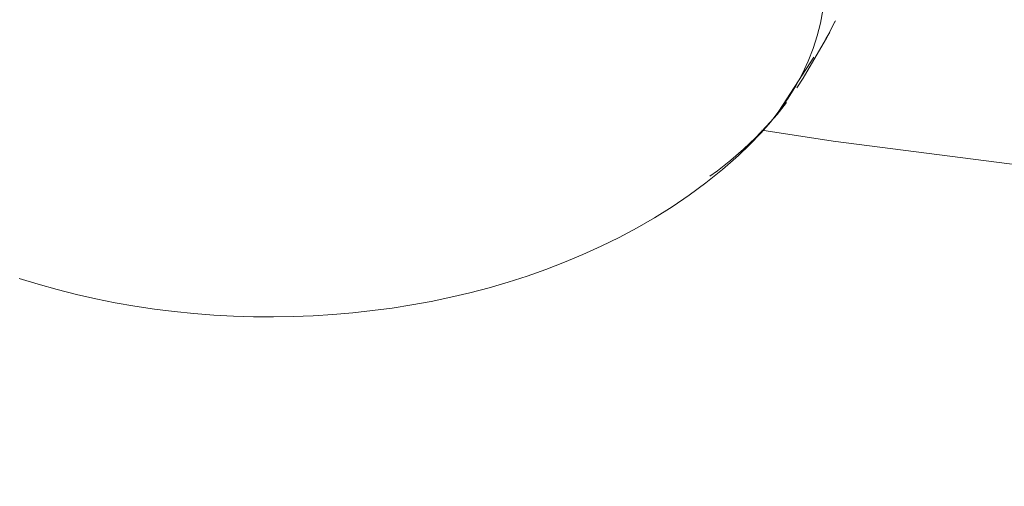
# Model space of a CAD drawing. Header units: millimetres. Extents: x 5694 to 11107, y -2849 to 7544.
# Tile 3 of 17: x 8258 to 8419, y -2694 to -2617. Entities that reach past the tile are written whole.
import ezdxf

# ---------------------------------------------------------------- set-up
doc = ezdxf.new("R2010")
doc.units = ezdxf.units.MM
doc.layers.add('E-LITE-EQPM', color=7, linetype='Continuous', lineweight=20)

# ---------------------------------------------------------------- blocks, each defined once
blk = doc.blocks.new('33341 - 33341 GRID White ceiling fan with DC motor-556172-00 Isometrico PDF')
at = {"layer": 'E-LITE-EQPM', "color": 251, "lineweight": 9, "true_color": 0x636466}
for p, q in [((2490.64, -2617.42), (2490.54, -2617.63)), ((2490.62, -2617.46), (2490.54, -2617.63)), ((2480.76, -2633.13), (2487.09, -2623.4)), ((2478.57, -2635.35), (2490.26, -2637.16))]:
    blk.add_line(p, q, dxfattribs=at)
for points in [[(2474.76, -2639.48, 0), (2476.65, -2637.68, 0), (2478.41, -2635.84, 0), (2480.04, -2633.95, 0), (2481.54, -2632.03, 0), (2482.9, -2630.07, 0), (2484.14, -2628.08, 0), (2485.23, -2626.06, 0), (2486.18, -2624.02, 0), (2486.99, -2621.96, 0), (2487.66, -2619.88, 0), (2488.19, -2617.78, 0), (2488.57, -2615.67, 0)], [(2490.62, -2617.46, 0), (2489.14, -2620.37, 0), (2489.03, -2620.55, 0)], [(2489.03, -2620.55, 0), (2485.34, -2626.8, 0), (2484.32, -2628.39, 0)], [(2489.71, -2619.26, 0), (2489.4, -2619.83, 0), (2489.08, -2620.4, 0)], [(2482.64, -2630.78, 0), (2481.08, -2632.76, 0), (2479.38, -2634.7, 0), (2477.55, -2636.59, 0), (2475.6, -2638.43, 0), (2473.52, -2640.23, 0), (2471.33, -2641.97, 0), (2470.1, -2642.87, 0)], [(2490.26, -2637.16, 0), (2595.09, -2650.63, 0), (2746.96, -2665.62, 0), (2942.01, -2686.93, 0), (3008.49, -2693.68, 0)], [(2474.76, -2639.48, 0), (2472.13, -2641.79, 0), (2469.44, -2643.95, 0), (2466.69, -2645.98, 0), (2463.89, -2647.88, 0), (2461.05, -2649.67, 0), (2458.17, -2651.34, 0), (2455.25, -2652.9, 0), (2452.3, -2654.36, 0), (2449.31, -2655.72, 0), (2446.29, -2656.98, 0), (2443.25, -2658.15, 0), (2440.18, -2659.24, 0), (2437.08, -2660.23, 0), (2433.96, -2661.14, 0), (2430.82, -2661.97, 0), (2427.66, -2662.71, 0), (2424.48, -2663.38, 0), (2421.29, -2663.96, 0), (2418.08, -2664.47, 0), (2414.85, -2664.9, 0), (2411.62, -2665.25, 0), (2408.38, -2665.53, 0), (2405.13, -2665.73, 0), (2401.88, -2665.86, 0), (2398.63, -2665.91, 0), (2395.37, -2665.89, 0), (2392.12, -2665.79, 0), (2388.87, -2665.62, 0), (2385.63, -2665.37, 0), (2382.39, -2665.04, 0), (2379.16, -2664.64, 0), (2375.95, -2664.16, 0), (2372.75, -2663.6, 0), (2369.56, -2662.97, 0), (2366.39, -2662.25, 0), (2363.25, -2661.46, 0), (2360.12, -2660.58, 0), (2357.01, -2659.62, 0)]]:
    blk.add_polyline3d(points, dxfattribs=at)

msp = doc.modelspace()

# ---------------------------------------------------------------- block references
at = {"layer": 'E-LITE-EQPM', "color": 251, "lineweight": 9, "true_color": 0x5b5b5b}
msp.add_blockref('33341 - 33341 GRID White ceiling fan with DC motor-556172-00 Isometrico PDF', (5900.96, 0), dxfattribs=at)

doc.saveas('drawing.dxf')
